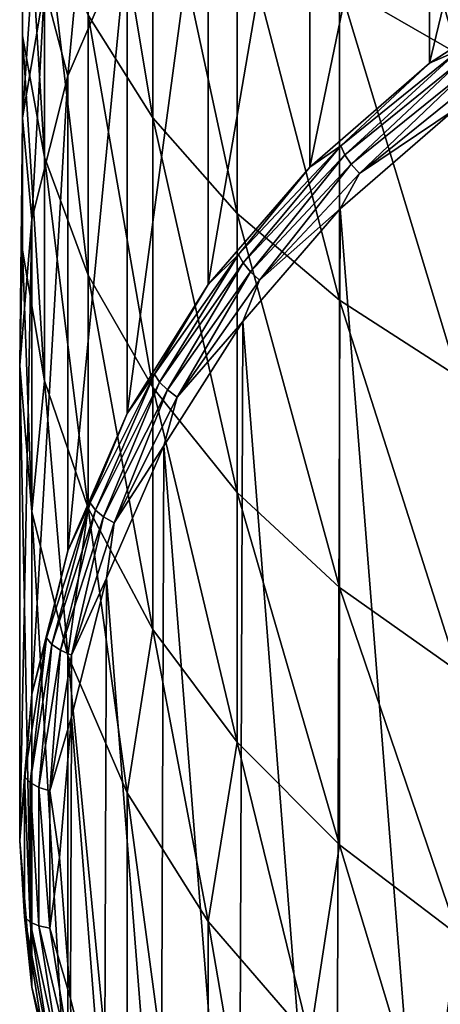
# Model space of a CAD drawing. Header units: metres. Extents: x -136 to 36, y -255 to -20.
# Tile 4 of 60: x -112 to -107.75, y -246.63 to -236.68. Entities that reach past the tile are written whole.
import ezdxf

# ---------------------------------------------------------------- set-up
doc = ezdxf.new("R2010")
doc.units = ezdxf.units.M
doc.layers.add('solid_11422034', color=7, linetype='CONTINUOUS')

msp = doc.modelspace()

# ---------------------------------------------------------------- linework, layer by layer
at = {"layer": 'solid_11422034'}
for points in [[(-106.487686, -231.434784, -23.047522), (-106.487686, -236.234787, -31.361364), (-107.85833, -237.123367, -30.848341)], [(-107.85833, -232.323364, -22.534498), (-106.487686, -231.434784, -23.047522), (-107.85833, -237.123367, -30.848341)], [(-107.85833, -232.323364, -22.534498), (-107.85833, -237.123367, -30.848341), (-109.068993, -238.171844, -30.243008)], [(-109.068993, -233.371841, -21.929165), (-107.85833, -232.323364, -22.534498), (-109.068993, -238.171844, -30.243008)], [(-108.770027, -232.909393, 1.164154), (-108.770027, -236.337112, -1.279421), (-107.573051, -237.028656, -0.401089)], [(-107.573051, -233.514221, 2.104301), (-108.770027, -232.909393, 1.164154), (-107.573051, -237.028656, -0.401089)], [(-111.972023, -233.295135, -10.554431), (-111.972023, -235.606064, -12.981541), (-111.972023, -236.844666, -11.909942)], [(-111.972023, -234.426147, -9.36984), (-111.972023, -233.295135, -10.554431), (-111.972023, -236.844666, -11.909942)], [(-109.068993, -233.371841, -21.929165), (-109.068993, -238.171844, -30.243008), (-110.095039, -239.358841, -29.55769)], [(-110.095039, -234.558838, -21.243845), (-109.068993, -233.371841, -21.929165), (-110.095039, -239.358841, -29.55769)], [(-111.307129, -233.756226, -4.557426), (-111.307129, -236.635696, -7.055619), (-110.654625, -237.67308, -5.969099)], [(-110.654625, -234.685516, -3.377128), (-111.307129, -233.756226, -4.557426), (-110.654625, -237.67308, -5.969099)], [(-111.749008, -234.379013, -14.043159), (-111.749008, -236.353073, -16.557573), (-111.972023, -237.675583, -15.617526)], [(-111.972023, -235.606064, -12.981541), (-111.749008, -234.379013, -14.043159), (-111.972023, -237.675583, -15.617526)], [(-111.972023, -234.426147, -9.36984), (-111.972023, -236.844666, -11.909942), (-111.749008, -238.071732, -10.848323)], [(-111.749008, -235.546616, -8.196282), (-111.972023, -234.426147, -9.36984), (-111.749008, -238.071732, -10.848323)], [(-110.095039, -234.558838, -21.243845), (-110.095039, -239.358841, -29.55769), (-110.915581, -240.660233, -28.806334)], [(-110.915581, -235.860229, -20.492491), (-110.095039, -234.558838, -21.243845), (-110.915581, -240.660233, -28.806334)], [(-110.654625, -234.685516, -3.377128), (-110.654625, -237.67308, -5.969099), (-109.803635, -238.639435, -4.956961)], [(-109.803635, -235.551193, -2.277633), (-110.654625, -234.685516, -3.377128), (-109.803635, -238.639435, -4.956961)], [(-111.749008, -236.353073, -16.557573), (-111.307129, -235.067642, -17.47127), (-111.513916, -237.249496, -19.690395)], [(-111.307129, -235.067642, -17.47127), (-110.915581, -235.860229, -20.492491), (-111.513916, -237.249496, -19.690395)], [(-111.749008, -235.546616, -8.196282), (-111.749008, -238.071732, -10.848323), (-111.307129, -239.264389, -9.816461)], [(-111.307129, -236.635696, -7.055619), (-111.749008, -235.546616, -8.196282), (-111.307129, -239.264389, -9.816461)], [(-109.803635, -235.551193, -2.277633), (-109.803635, -238.639435, -4.956961), (-108.770027, -239.516769, -4.03806)], [(-108.770027, -236.337112, -1.279421), (-109.803635, -235.551193, -2.277633), (-108.770027, -239.516769, -4.03806)], [(-111.972023, -235.606064, -12.981541), (-111.972023, -237.675583, -15.617526), (-111.972023, -239.010513, -14.668642)], [(-111.972023, -236.844666, -11.909942), (-111.972023, -235.606064, -12.981541), (-111.972023, -239.010513, -14.668642)], [(-110.915581, -235.860229, -20.492491), (-110.915581, -240.660233, -28.806334), (-111.513916, -242.0495, -28.00424)], [(-111.513916, -237.249496, -19.690395), (-110.915581, -235.860229, -20.492491), (-111.513916, -242.0495, -28.00424)], [(-107.560699, -236.990875, -31.067566), (-107.85833, -237.123367, -30.848341), (-106.487686, -236.234787, -31.361364)], [(-111.972023, -237.675583, -15.617526), (-111.749008, -236.353073, -16.557573), (-111.877853, -238.698364, -18.853889)], [(-111.749008, -236.353073, -16.557573), (-111.513916, -237.249496, -19.690395), (-111.877853, -238.698364, -18.853889)], [(-108.770027, -236.337112, -1.279421), (-108.770027, -239.516769, -4.03806), (-107.573051, -240.288742, -3.229514)], [(-107.573051, -237.028656, -0.401089), (-108.770027, -236.337112, -1.279421), (-107.573051, -240.288742, -3.229514)], [(-111.307129, -236.635696, -7.055619), (-111.307129, -239.264389, -9.816461), (-110.654625, -240.400452, -8.833577)], [(-110.654625, -237.67308, -5.969099), (-111.307129, -236.635696, -7.055619), (-110.654625, -240.400452, -8.833577)], [(-111.972023, -236.844666, -11.909942), (-111.972023, -239.010513, -14.668642), (-111.749008, -240.333023, -13.728596)], [(-111.749008, -238.071732, -10.848323), (-111.972023, -236.844666, -11.909942), (-111.749008, -240.333023, -13.728596)], [(-107.560699, -236.990875, -31.067566), (-108.755722, -237.957428, -30.509527), (-107.85833, -237.123367, -30.848341)], [(-108.714142, -238.04686, -30.586769), (-108.755722, -237.957428, -30.509527), (-107.560699, -236.990875, -31.067566)], [(-107.524796, -237.0849, -31.142157), (-108.714142, -238.04686, -30.586769), (-107.560699, -236.990875, -31.067566)], [(-108.755722, -237.957428, -30.509527), (-109.068993, -238.171844, -30.243008), (-107.85833, -237.123367, -30.848341)], [(-108.649376, -238.143509, -30.633202), (-108.714142, -238.04686, -30.586769), (-107.524796, -237.0849, -31.142157)], [(-107.468864, -237.188705, -31.18446), (-108.649376, -238.143509, -30.633202), (-107.524796, -237.0849, -31.142157)], [(-111.513916, -237.249496, -19.690395), (-111.513916, -242.0495, -28.00424), (-111.877853, -243.498367, -27.167732)], [(-111.877853, -238.698364, -18.853889), (-111.513916, -237.249496, -19.690395), (-111.877853, -243.498367, -27.167732)], [(-107.468864, -237.188705, -31.18446), (-108.567772, -238.237915, -30.64427), (-108.649376, -238.143509, -30.633202)], [(-107.468864, -237.188705, -31.18446), (-107.398399, -237.292114, -31.190329), (-108.567772, -238.237915, -30.64427)], [(-108.567772, -238.237915, -30.64427), (-107.398399, -237.292114, -31.190329), (-107.600349, -237.588303, -31.041792)], [(-107.642273, -252.734695, -22.297022), (-108.761917, -238.594177, -30.461046), (-107.600349, -237.588303, -31.041792)], [(-108.567772, -238.237915, -30.64427), (-107.600349, -237.588303, -31.041792), (-108.761917, -238.594177, -30.461046)], [(-111.972023, -237.675583, -15.617526), (-111.877853, -238.698364, -18.853889), (-112, -240.177353, -18)], [(-111.972023, -239.010513, -14.668642), (-111.972023, -237.675583, -15.617526), (-112, -240.177353, -18)], [(-110.654625, -237.67308, -5.969099), (-110.654625, -240.400452, -8.833577), (-109.803635, -241.458725, -7.917982)], [(-109.803635, -238.639435, -4.956961), (-110.654625, -237.67308, -5.969099), (-109.803635, -241.458725, -7.917982)], [(-108.755722, -237.957428, -30.509527), (-109.787643, -239.055893, -29.875328), (-109.068993, -238.171844, -30.243008)], [(-109.741165, -239.140106, -29.95558), (-109.787643, -239.055893, -29.875328), (-108.755722, -237.957428, -30.509527)], [(-108.714142, -238.04686, -30.586769), (-109.741165, -239.140106, -29.95558), (-108.755722, -237.957428, -30.509527)], [(-109.668762, -239.228638, -30.006704), (-109.741165, -239.140106, -29.95558), (-108.714142, -238.04686, -30.586769)], [(-108.649376, -238.143509, -30.633202), (-109.668762, -239.228638, -30.006704), (-108.714142, -238.04686, -30.586769)], [(-111.749008, -238.071732, -10.848323), (-111.749008, -240.333023, -13.728596), (-111.307129, -241.618469, -12.814899)], [(-111.307129, -239.264389, -9.816461), (-111.749008, -238.071732, -10.848323), (-111.307129, -241.618469, -12.814899)], [(-108.649376, -238.143509, -30.633202), (-109.577538, -239.31279, -30.023684), (-109.668762, -239.228638, -30.006704)], [(-108.649376, -238.143509, -30.633202), (-108.567772, -238.237915, -30.64427), (-109.577538, -239.31279, -30.023684)], [(-109.787643, -239.055893, -29.875328), (-110.095039, -239.358841, -29.55769), (-109.068993, -238.171844, -30.243008)], [(-109.577538, -239.31279, -30.023684), (-108.567772, -238.237915, -30.64427), (-108.761917, -238.594177, -30.461046)], [(-109.803635, -238.639435, -4.956961), (-109.803635, -241.458725, -7.917982), (-108.770027, -242.419525, -7.08673)], [(-108.770027, -239.516769, -4.03806), (-109.803635, -238.639435, -4.956961), (-108.770027, -242.419525, -7.08673)], [(-108.80481, -251.717194, -22.884474), (-109.746887, -239.731186, -29.8046), (-108.761917, -238.594177, -30.461046)], [(-109.577538, -239.31279, -30.023684), (-108.761917, -238.594177, -30.461046), (-109.746887, -239.731186, -29.8046)], [(-107.642273, -252.734695, -22.297022), (-108.80481, -251.717194, -22.884474), (-108.761917, -238.594177, -30.461046)], [(-111.877853, -238.698364, -18.853889), (-111.877853, -243.498367, -27.167732), (-112, -244.977356, -26.313845)], [(-112, -240.177353, -18), (-111.877853, -238.698364, -18.853889), (-112, -244.977356, -26.313845)], [(-111.972023, -239.010513, -14.668642), (-112, -240.177353, -18), (-111.877853, -241.656326, -17.146111)], [(-111.749008, -240.333023, -13.728596), (-111.972023, -239.010513, -14.668642), (-111.877853, -241.656326, -17.146111)], [(-109.787643, -239.055893, -29.875328), (-110.637238, -240.265823, -29.176777), (-110.095039, -239.358841, -29.55769)], [(-110.586731, -240.344284, -29.260347), (-110.637238, -240.265823, -29.176777), (-109.787643, -239.055893, -29.875328)], [(-109.741165, -239.140106, -29.95558), (-110.586731, -240.344284, -29.260347), (-109.787643, -239.055893, -29.875328)], [(-110.508041, -240.423874, -29.316637), (-110.586731, -240.344284, -29.260347), (-109.741165, -239.140106, -29.95558)], [(-109.668762, -239.228638, -30.006704), (-110.508041, -240.423874, -29.316637), (-109.741165, -239.140106, -29.95558)], [(-109.668762, -239.228638, -30.006704), (-110.408897, -240.49675, -29.340128), (-110.508041, -240.423874, -29.316637)], [(-109.668762, -239.228638, -30.006704), (-109.577538, -239.31279, -30.023684), (-110.408897, -240.49675, -29.340128)], [(-111.307129, -239.264389, -9.816461), (-111.307129, -241.618469, -12.814899), (-110.654625, -242.84288, -11.944571)], [(-110.654625, -240.400452, -8.833577), (-111.307129, -239.264389, -9.816461), (-110.654625, -242.84288, -11.944571)], [(-110.637238, -240.265823, -29.176777), (-110.915581, -240.660233, -28.806334), (-110.095039, -239.358841, -29.55769)], [(-110.408897, -240.49675, -29.340128), (-109.577538, -239.31279, -30.023684), (-109.746887, -239.731186, -29.8046)], [(-108.770027, -239.516769, -4.03806), (-108.770027, -242.419525, -7.08673), (-107.573051, -243.264923, -6.355306)], [(-107.573051, -240.288742, -3.229514), (-108.770027, -239.516769, -4.03806), (-107.573051, -243.264923, -6.355306)], [(-109.785812, -250.571213, -23.546106), (-110.543228, -240.98967, -29.078009), (-109.746887, -239.731186, -29.8046)], [(-110.408897, -240.49675, -29.340128), (-109.746887, -239.731186, -29.8046), (-110.543228, -240.98967, -29.078009)], [(-108.80481, -251.717194, -22.884474), (-109.785812, -250.571213, -23.546106), (-109.746887, -239.731186, -29.8046)], [(-112, -240.177353, -18), (-112, -244.977356, -26.313845), (-111.877853, -246.456329, -25.459955)], [(-111.877853, -241.656326, -17.146111), (-112, -240.177353, -18), (-111.877853, -246.456329, -25.459955)], [(-111.749008, -240.333023, -13.728596), (-111.877853, -241.656326, -17.146111), (-111.513916, -243.105194, -16.309605)], [(-111.307129, -241.618469, -12.814899), (-111.749008, -240.333023, -13.728596), (-111.513916, -243.105194, -16.309605)], [(-110.637238, -240.265823, -29.176777), (-111.288681, -241.564667, -28.426889), (-110.915581, -240.660233, -28.806334)], [(-111.235077, -241.636963, -28.514021), (-111.288681, -241.564667, -28.426889), (-110.637238, -240.265823, -29.176777)], [(-110.586731, -240.344284, -29.260347), (-111.235077, -241.636963, -28.514021), (-110.637238, -240.265823, -29.176777)], [(-111.151573, -241.70694, -28.575859), (-111.235077, -241.636963, -28.514021), (-110.586731, -240.344284, -29.260347)], [(-110.508041, -240.423874, -29.316637), (-111.151573, -241.70694, -28.575859), (-110.586731, -240.344284, -29.260347)], [(-110.508041, -240.423874, -29.316637), (-111.046356, -241.767715, -28.606339), (-111.151573, -241.70694, -28.575859)], [(-110.508041, -240.423874, -29.316637), (-110.408897, -240.49675, -29.340128), (-111.046356, -241.767715, -28.606339)], [(-110.654625, -240.400452, -8.833577), (-110.654625, -242.84288, -11.944571), (-109.803635, -243.98349, -11.133826)], [(-109.803635, -241.458725, -7.917982), (-110.654625, -240.400452, -8.833577), (-109.803635, -243.98349, -11.133826)], [(-111.046356, -241.767715, -28.606339), (-110.408897, -240.49675, -29.340128), (-110.543228, -240.98967, -29.078009)], [(-111.288681, -241.564667, -28.426889), (-111.513916, -242.0495, -28.00424), (-110.915581, -240.660233, -28.806334)], [(-110.572891, -249.30867, -24.27504), (-111.122047, -242.325912, -28.30653), (-110.543228, -240.98967, -29.078009)], [(-111.046356, -241.767715, -28.606339), (-110.543228, -240.98967, -29.078009), (-111.122047, -242.325912, -28.30653)], [(-109.785812, -250.571213, -23.546106), (-110.572891, -249.30867, -24.27504), (-110.543228, -240.98967, -29.078009)], [(-109.803635, -241.458725, -7.917982), (-109.803635, -243.98349, -11.133826), (-108.770027, -245.019012, -10.397766)], [(-108.770027, -242.419525, -7.08673), (-109.803635, -241.458725, -7.917982), (-108.770027, -245.019012, -10.397766)], [(-111.288681, -241.564667, -28.426889), (-111.729843, -242.928223, -27.639635), (-111.513916, -242.0495, -28.00424)], [(-111.674141, -242.994049, -27.730503), (-111.729843, -242.928223, -27.639635), (-111.288681, -241.564667, -28.426889)], [(-111.235077, -241.636963, -28.514021), (-111.674141, -242.994049, -27.730503), (-111.288681, -241.564667, -28.426889)], [(-111.587372, -243.05394, -27.798166), (-111.674141, -242.994049, -27.730503), (-111.235077, -241.636963, -28.514021)], [(-111.151573, -241.70694, -28.575859), (-111.587372, -243.05394, -27.798166), (-111.235077, -241.636963, -28.514021)], [(-111.307129, -241.618469, -12.814899), (-111.513916, -243.105194, -16.309605), (-110.915581, -244.494476, -15.50751)], [(-110.654625, -242.84288, -11.944571), (-111.307129, -241.618469, -12.814899), (-110.915581, -244.494476, -15.50751)], [(-111.877853, -241.656326, -17.146111), (-111.877853, -246.456329, -25.459955), (-111.513916, -247.905197, -24.623449)], [(-111.513916, -243.105194, -16.309605), (-111.877853, -241.656326, -17.146111), (-111.513916, -247.905197, -24.623449)], [(-111.151573, -241.70694, -28.575859), (-111.478043, -243.102005, -27.835983), (-111.587372, -243.05394, -27.798166)], [(-111.151573, -241.70694, -28.575859), (-111.046356, -241.767715, -28.606339), (-111.478043, -243.102005, -27.835983)], [(-111.478043, -243.102005, -27.835983), (-111.046356, -241.767715, -28.606339), (-111.122047, -242.325912, -28.30653)], [(-111.729843, -242.928223, -27.639635), (-111.877853, -243.498367, -27.167732), (-111.513916, -242.0495, -28.00424)], [(-111.14167, -247.971329, -25.047152), (-111.478188, -243.726563, -27.497866), (-111.122047, -242.325912, -28.30653)], [(-111.478043, -243.102005, -27.835983), (-111.122047, -242.325912, -28.30653), (-111.478188, -243.726563, -27.497866)], [(-110.572891, -249.30867, -24.27504), (-111.14167, -247.971329, -25.047152), (-111.122047, -242.325912, -28.30653)], [(-108.770027, -242.419525, -7.08673), (-108.770027, -245.019012, -10.397766), (-107.573051, -245.930176, -9.750103)], [(-107.573051, -243.264923, -6.355306), (-108.770027, -242.419525, -7.08673), (-107.573051, -245.930176, -9.750103)], [(-110.654625, -242.84288, -11.944571), (-110.915581, -244.494476, -15.50751), (-110.095039, -245.795853, -14.756155)], [(-109.803635, -243.98349, -11.133826), (-110.654625, -242.84288, -11.944571), (-110.095039, -245.795853, -14.756155)], [(-111.729843, -242.928223, -27.639635), (-111.952492, -244.331116, -26.829678), (-111.877853, -243.498367, -27.167732)], [(-111.895737, -244.390274, -26.924393), (-111.952492, -244.331116, -26.829678), (-111.729843, -242.928223, -27.639635)], [(-111.674141, -242.994049, -27.730503), (-111.895737, -244.390274, -26.924393), (-111.729843, -242.928223, -27.639635)], [(-111.80732, -244.439789, -26.998045), (-111.895737, -244.390274, -26.924393), (-111.674141, -242.994049, -27.730503)], [(-111.587372, -243.05394, -27.798166), (-111.80732, -244.439789, -26.998045), (-111.674141, -242.994049, -27.730503)], [(-111.587372, -243.05394, -27.798166), (-111.695915, -244.474777, -27.043411), (-111.80732, -244.439789, -26.998045)], [(-111.587372, -243.05394, -27.798166), (-111.478043, -243.102005, -27.835983), (-111.695915, -244.474777, -27.043411)], [(-111.695915, -244.474777, -27.043411), (-111.478043, -243.102005, -27.835983), (-111.478188, -243.726563, -27.497866)], [(-111.513916, -243.105194, -16.309605), (-111.513916, -247.905197, -24.623449), (-110.915581, -249.294464, -23.821354)], [(-110.915581, -244.494476, -15.50751), (-111.513916, -243.105194, -16.309605), (-110.915581, -249.294464, -23.821354)], [(-111.952492, -244.331116, -26.829678), (-112, -244.977356, -26.313845), (-111.877853, -243.498367, -27.167732)], [(-111.695915, -244.474777, -27.043411), (-111.478188, -243.726563, -27.497866), (-111.599144, -245.149307, -26.676443)], [(-111.487549, -246.571838, -25.855146), (-111.599144, -245.149307, -26.676443), (-111.478188, -243.726563, -27.497866)], [(-111.14167, -247.971329, -25.047152), (-111.487549, -246.571838, -25.855146), (-111.478188, -243.726563, -27.497866)], [(-109.803635, -243.98349, -11.133826), (-110.095039, -245.795853, -14.756155), (-109.068993, -246.982864, -14.070836)], [(-108.770027, -245.019012, -10.397766), (-109.803635, -243.98349, -11.133826), (-109.068993, -246.982864, -14.070836)], [(-111.952492, -244.331116, -26.829678), (-111.952492, -245.747192, -26.012104), (-112, -244.977356, -26.313845)], [(-111.895737, -245.799637, -26.110701), (-111.952492, -245.747192, -26.012104), (-111.952492, -244.331116, -26.829678)], [(-111.895737, -244.390274, -26.924393), (-111.895737, -245.799637, -26.110701), (-111.952492, -244.331116, -26.829678)], [(-111.80732, -245.838669, -26.190401), (-111.895737, -245.799637, -26.110701), (-111.895737, -244.390274, -26.924393)], [(-111.80732, -244.439789, -26.998045), (-111.80732, -245.838669, -26.190401), (-111.895737, -244.390274, -26.924393)], [(-111.80732, -244.439789, -26.998045), (-111.695915, -244.474777, -27.043411), (-111.695915, -245.860458, -26.243389)], [(-111.80732, -244.439789, -26.998045), (-111.695915, -245.860458, -26.243389), (-111.80732, -245.838669, -26.190401)], [(-111.695915, -245.860458, -26.243389), (-111.695915, -244.474777, -27.043411), (-111.599144, -245.149307, -26.676443)], [(-110.915581, -244.494476, -15.50751), (-110.915581, -249.294464, -23.821354), (-110.095039, -250.595856, -23.07)], [(-110.095039, -245.795853, -14.756155), (-110.915581, -244.494476, -15.50751), (-110.095039, -250.595856, -23.07)], [(-111.952492, -245.747192, -26.012104), (-111.877853, -246.456329, -25.459955), (-112, -244.977356, -26.313845)], [(-108.770027, -245.019012, -10.397766), (-109.068993, -246.982864, -14.070836), (-107.85833, -248.031326, -13.465503)], [(-107.573051, -245.930176, -9.750103), (-108.770027, -245.019012, -10.397766), (-107.85833, -248.031326, -13.465503)], [(-111.695915, -245.860458, -26.243389), (-111.599144, -245.149307, -26.676443), (-111.487549, -246.571838, -25.855146)], [(-111.952492, -245.747192, -26.012104), (-111.729843, -247.150085, -25.202147), (-111.877853, -246.456329, -25.459955)], [(-111.674141, -247.195862, -25.30459), (-111.729843, -247.150085, -25.202147), (-111.952492, -245.747192, -26.012104)], [(-111.895737, -245.799637, -26.110701), (-111.674141, -247.195862, -25.30459), (-111.952492, -245.747192, -26.012104)], [(-111.587372, -247.224518, -25.390282), (-111.674141, -247.195862, -25.30459), (-111.895737, -245.799637, -26.110701)], [(-111.80732, -245.838669, -26.190401), (-111.587372, -247.224518, -25.390282), (-111.895737, -245.799637, -26.110701)], [(-110.095039, -245.795853, -14.756155), (-110.095039, -250.595856, -23.07), (-109.068993, -251.782867, -22.38468)], [(-109.068993, -246.982864, -14.070836), (-110.095039, -245.795853, -14.756155), (-109.068993, -251.782867, -22.38468)], [(-111.80732, -245.838669, -26.190401), (-111.695915, -245.860458, -26.243389), (-111.478043, -247.233231, -25.450817)], [(-111.80732, -245.838669, -26.190401), (-111.478043, -247.233231, -25.450817), (-111.587372, -247.224518, -25.390282)], [(-111.478043, -247.233231, -25.450817), (-111.695915, -245.860458, -26.243389), (-111.487549, -246.571838, -25.855146)], [(-107.573051, -245.930176, -9.750103), (-107.85833, -248.031326, -13.465503), (-106.487686, -248.919907, -12.952478)], [(-111.729843, -247.150085, -25.202147), (-111.513916, -247.905197, -24.623449), (-111.877853, -246.456329, -25.459955)], [(-111.478043, -247.233231, -25.450817), (-111.487549, -246.571838, -25.855146), (-111.14167, -247.971329, -25.047152)]]:
    msp.add_3dface(points, dxfattribs=at)

doc.saveas('drawing.dxf')
